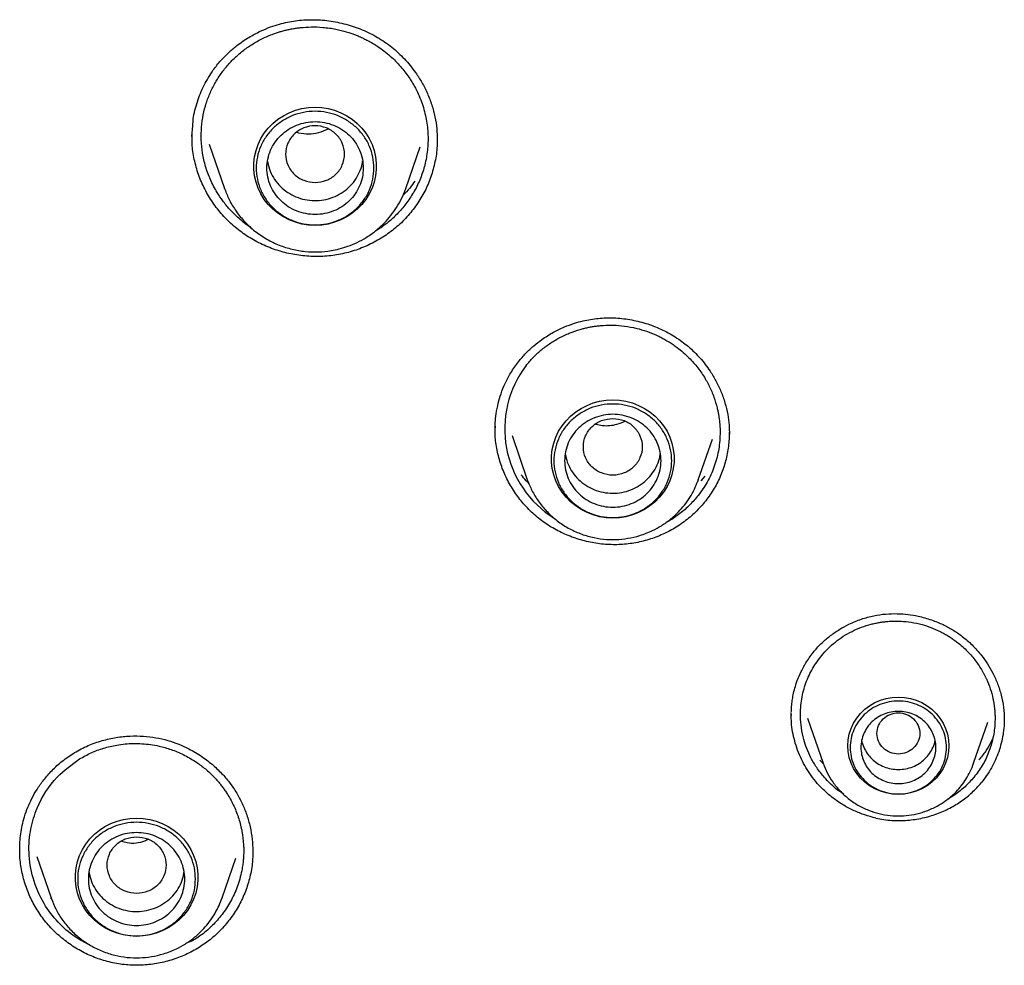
# Model space of a CAD drawing. Header units: millimetres. Extents: x 8 to 1762, y 12 to 2705.
# Tile 70 of 116: x 871 to 889, y 2271 to 2288. Entities that reach past the tile are written whole.
import ezdxf

# ---------------------------------------------------------------- set-up
doc = ezdxf.new("R2010")
doc.units = ezdxf.units.MM

msp = doc.modelspace()

# ---------------------------------------------------------------- linework, layer by layer
at = {"color": 7, "linetype": 'Continuous', "lineweight": 30}
for p, q in [((873.768, 2286.201), (873.784, 2286.406)), ((873.772, 2286.193), (873.774, 2286.275)), ((874.09, 2286.061), (874.376, 2285.233)), ((877.761, 2285.233), (878.028, 2286.008)), ((878.346, 2286.143), (878.346, 2286.132)), ((874.376, 2285.233), (874.382, 2285.218)), ((874.381, 2285.218), (874.376, 2285.233)), ((877.761, 2285.233), (877.758, 2285.224)), ((879.431, 2280.724), (879.435, 2280.794)), ((879.747, 2280.618), (880.032, 2279.793)), ((883.226, 2279.793), (883.488, 2280.553)), ((880.036, 2279.783), (880.032, 2279.793)), ((883.214, 2279.764), (883.226, 2279.793)), ((883.226, 2279.793), (883.215, 2279.764)), ((883.345, 2279.858), (883.27, 2279.771)), ((884.964, 2275.389), (884.963, 2275.432)), ((885.267, 2275.338), (885.557, 2274.497)), ((888.938, 2275.313), (888.939, 2275.301)), ((888.368, 2274.497), (888.633, 2275.266)), ((885.554, 2274.497), (885.497, 2274.555)), ((870.871, 2272.753), (871.138, 2271.98)), ((874.905, 2272.862), (874.904, 2272.832)), ((874.331, 2271.98), (874.589, 2272.726)), ((871.138, 2271.98), (871.144, 2271.966)), ((871.142, 2271.966), (871.138, 2271.98)), ((874.321, 2271.955), (874.331, 2271.98)), ((874.331, 2271.98), (874.323, 2271.956)), ((873.78, 2271.18), (873.663, 2271.135))]:
    msp.add_line(p, q, dxfattribs=at)
at = {"color": 7, "linetype": 'Continuous', "lineweight": 30, "flags": 128}
for points in [[(876.068, 2284.544), (875.945, 2284.55), (875.822, 2284.569), (875.703, 2284.601), (875.587, 2284.646), (875.478, 2284.702), (875.375, 2284.769), (875.281, 2284.846), (875.195, 2284.933), (875.12, 2285.028), (875.056, 2285.13), (875.004, 2285.239), (874.965, 2285.352), (874.938, 2285.469), (874.924, 2285.588), (874.924, 2285.707), (874.938, 2285.826), (874.965, 2285.943), (875.004, 2286.056), (875.056, 2286.165), (875.12, 2286.267), (875.195, 2286.362), (875.281, 2286.449), (875.375, 2286.526), (875.478, 2286.593), (875.587, 2286.649), (875.703, 2286.694), (875.822, 2286.726), (875.945, 2286.745), (876.068, 2286.751), (876.192, 2286.745), (876.315, 2286.726), (876.434, 2286.694), (876.549, 2286.649), (876.659, 2286.593), (876.762, 2286.526), (876.856, 2286.449), (876.942, 2286.362), (877.017, 2286.267), (877.081, 2286.165), (877.133, 2286.056), (877.172, 2285.943), (877.199, 2285.826), (877.212, 2285.707), (877.212, 2285.588), (877.199, 2285.469), (877.172, 2285.352), (877.133, 2285.239), (877.081, 2285.13), (877.017, 2285.028), (876.942, 2284.933), (876.856, 2284.846), (876.762, 2284.769), (876.659, 2284.702), (876.549, 2284.646), (876.434, 2284.601), (876.315, 2284.569), (876.192, 2284.55), (876.068, 2284.544)], [(881.629, 2279.077), (881.505, 2279.083), (881.383, 2279.102), (881.263, 2279.134), (881.148, 2279.179), (881.038, 2279.235), (880.936, 2279.302), (880.841, 2279.379), (880.756, 2279.466), (880.681, 2279.561), (880.617, 2279.663), (880.565, 2279.772), (880.525, 2279.885), (880.498, 2280.002), (880.485, 2280.121), (880.485, 2280.24), (880.498, 2280.359), (880.525, 2280.476), (880.565, 2280.589), (880.617, 2280.698), (880.681, 2280.8), (880.756, 2280.895), (880.841, 2280.982), (880.936, 2281.059), (881.038, 2281.126), (881.148, 2281.182), (881.263, 2281.227), (881.383, 2281.259), (881.505, 2281.278), (881.629, 2281.284), (881.753, 2281.278), (881.875, 2281.259), (881.995, 2281.227), (882.11, 2281.182), (882.219, 2281.126), (882.322, 2281.059), (882.417, 2280.982), (882.502, 2280.895), (882.577, 2280.8), (882.641, 2280.698), (882.693, 2280.589), (882.733, 2280.476), (882.759, 2280.359), (882.773, 2280.24), (882.773, 2280.121), (882.759, 2280.002), (882.733, 2279.885), (882.693, 2279.772), (882.641, 2279.663), (882.577, 2279.561), (882.502, 2279.466), (882.417, 2279.379), (882.322, 2279.302), (882.219, 2279.235), (882.11, 2279.179), (881.995, 2279.134), (881.875, 2279.102), (881.753, 2279.083), (881.629, 2279.077)], [(886.963, 2273.914), (886.849, 2273.921), (886.737, 2273.941), (886.628, 2273.973), (886.524, 2274.018), (886.426, 2274.075), (886.337, 2274.143), (886.256, 2274.22), (886.186, 2274.307), (886.127, 2274.401), (886.08, 2274.501), (886.046, 2274.606), (886.026, 2274.714), (886.019, 2274.823), (886.026, 2274.933), (886.046, 2275.041), (886.08, 2275.146), (886.127, 2275.246), (886.186, 2275.34), (886.256, 2275.427), (886.337, 2275.504), (886.426, 2275.572), (886.524, 2275.629), (886.628, 2275.674), (886.737, 2275.706), (886.849, 2275.726), (886.963, 2275.733), (887.076, 2275.726), (887.188, 2275.706), (887.297, 2275.674), (887.401, 2275.629), (887.499, 2275.572), (887.588, 2275.504), (887.669, 2275.427), (887.739, 2275.34), (887.798, 2275.246), (887.845, 2275.146), (887.879, 2275.041), (887.899, 2274.933), (887.906, 2274.823), (887.899, 2274.714), (887.879, 2274.606), (887.845, 2274.501), (887.798, 2274.401), (887.739, 2274.307), (887.669, 2274.22), (887.588, 2274.143), (887.499, 2274.075), (887.401, 2274.018), (887.297, 2273.973), (887.188, 2273.941), (887.076, 2273.921), (886.963, 2273.914)], [(872.734, 2271.263), (872.611, 2271.27), (872.488, 2271.289), (872.369, 2271.321), (872.253, 2271.365), (872.144, 2271.421), (872.041, 2271.488), (871.947, 2271.566), (871.861, 2271.652), (871.786, 2271.748), (871.722, 2271.85), (871.67, 2271.958), (871.631, 2272.072), (871.604, 2272.188), (871.591, 2272.307), (871.591, 2272.427), (871.604, 2272.546), (871.631, 2272.662), (871.67, 2272.776), (871.722, 2272.884), (871.786, 2272.987), (871.861, 2273.082), (871.947, 2273.169), (872.041, 2273.246), (872.144, 2273.313), (872.253, 2273.369), (872.369, 2273.413), (872.488, 2273.445), (872.611, 2273.465), (872.734, 2273.471), (872.858, 2273.465), (872.981, 2273.445), (873.1, 2273.413), (873.215, 2273.369), (873.325, 2273.313), (873.428, 2273.246), (873.522, 2273.169), (873.608, 2273.082), (873.683, 2272.987), (873.747, 2272.884), (873.799, 2272.776), (873.838, 2272.662), (873.865, 2272.546), (873.878, 2272.427), (873.878, 2272.307), (873.865, 2272.188), (873.838, 2272.072), (873.799, 2271.958), (873.747, 2271.85), (873.683, 2271.748), (873.608, 2271.652), (873.522, 2271.566), (873.428, 2271.488), (873.325, 2271.421), (873.215, 2271.365), (873.1, 2271.321), (872.981, 2271.289), (872.858, 2271.27), (872.734, 2271.263)]]:
    msp.add_lwpolyline(points, dxfattribs=at)
at = {"color": 7, "linetype": 'Continuous', "lineweight": 30}
msp.add_arc((881.571, 2280.738), 1.961, 142.742, 238.1985, dxfattribs=at)
for points, knots in [([(874.167, 2287.448), (874.213, 2287.507), (874.301, 2287.623), (874.451, 2287.773), (874.624, 2287.92), (874.821, 2288.054), (875.033, 2288.168), (875.226, 2288.248), (875.396, 2288.303), (875.551, 2288.341), (875.753, 2288.376), (876.013, 2288.393), (876.33, 2288.372), (876.646, 2288.308), (876.952, 2288.204), (877.24, 2288.061), (877.506, 2287.877), (877.744, 2287.656), (877.928, 2287.429), (878.067, 2287.211), (878.169, 2287.009), (878.252, 2286.794), (878.312, 2286.571), (878.345, 2286.352), (878.348, 2286.21), (878.35, 2286.142)], [0, 0, 0, 0, 0.039583, 0.076789, 0.111582, 0.159133, 0.201038, 0.23724, 0.267739, 0.29397, 0.320147, 0.373501, 0.428274, 0.483709, 0.539083, 0.594251, 0.649611, 0.705677, 0.762597, 0.801437, 0.841055, 0.881446, 0.922389, 0.963074, 1, 1, 1, 1]), ([(874.316, 2287.383), (874.358, 2287.438), (874.442, 2287.549), (874.591, 2287.699), (874.756, 2287.836), (874.938, 2287.957), (875.135, 2288.061), (875.298, 2288.125), (875.419, 2288.163), (875.493, 2288.183), (875.567, 2288.201), (875.643, 2288.216), (875.72, 2288.229), (875.836, 2288.243), (876.001, 2288.254), (876.222, 2288.246), (876.443, 2288.215), (876.656, 2288.162), (876.814, 2288.107), (876.935, 2288.055), (877.018, 2288.015), (877.1, 2287.971), (877.182, 2287.923), (877.321, 2287.832), (877.496, 2287.693), (877.687, 2287.495), (877.812, 2287.329), (877.881, 2287.218), (877.907, 2287.173), (877.918, 2287.154), (877.922, 2287.145), (877.924, 2287.142), (877.925, 2287.14), (877.926, 2287.14), (877.926, 2287.139), (877.926, 2287.139), (877.976, 2287.047), (878.062, 2286.859), (878.144, 2286.565), (878.182, 2286.271), (878.176, 2285.984), (878.132, 2285.709), (878.053, 2285.451), (877.945, 2285.211), (877.849, 2285.067), (877.803, 2284.996)], [0, 0, 0, 0, 0.03189, 0.064245, 0.097064, 0.130348, 0.164095, 0.198305, 0.209815, 0.221377, 0.23299, 0.244654, 0.256369, 0.268136, 0.297671, 0.330868, 0.36772, 0.397761, 0.429851, 0.443265, 0.457007, 0.471076, 0.485471, 0.500194, 0.545996, 0.586417, 0.625306, 0.640292, 0.646473, 0.649112, 0.650258, 0.65076, 0.65098, 0.651076, 0.651119, 0.651138, 0.651152, 0.699166, 0.745906, 0.791381, 0.835597, 0.87856, 0.920278, 0.960755, 1, 1, 1, 1]), ([(873.784, 2286.406), (873.787, 2286.448), (873.796, 2286.6), (873.865, 2286.855), (873.985, 2287.166), (874.107, 2287.354), (874.167, 2287.448)], [0, 0, 0, 0, 0.111918, 0.406576, 0.702185, 1, 1, 1, 1]), ([(874.883, 2284.494), (874.869, 2284.503), (874.773, 2284.56), (874.634, 2284.68), (874.47, 2284.843), (874.345, 2284.997), (874.222, 2285.18), (874.11, 2285.394), (874.019, 2285.642), (873.962, 2285.891), (873.938, 2286.138), (873.943, 2286.377), (873.975, 2286.607), (874.031, 2286.824), (874.108, 2287.026), (874.202, 2287.214), (874.278, 2287.327), (874.316, 2287.383)], [0, 0, 0, 0, 0.014274, 0.100743, 0.163253, 0.223296, 0.279581, 0.362058, 0.44223, 0.520091, 0.595635, 0.668856, 0.739752, 0.808316, 0.874548, 0.938443, 1, 1, 1, 1]), ([(876.068, 2285.344), (875.997, 2285.353), (875.853, 2285.369), (875.669, 2285.491), (875.548, 2285.666), (875.504, 2285.875), (875.548, 2286.082), (875.669, 2286.259), (875.853, 2286.376), (876.068, 2286.419), (876.284, 2286.376), (876.468, 2286.259), (876.589, 2286.082), (876.633, 2285.875), (876.589, 2285.666), (876.468, 2285.491), (876.284, 2285.369), (876.14, 2285.353), (876.068, 2285.344)], [0, 0, 0, 0, 0.0625, 0.125, 0.1875, 0.25, 0.3125, 0.375, 0.4375, 0.5, 0.5625, 0.625, 0.6875, 0.75, 0.8125, 0.875, 0.9375, 1, 1, 1, 1]), ([(876.31, 2286.343), (876.251, 2286.317), (876.082, 2286.241), (875.869, 2286.239), (875.739, 2286.275), (875.726, 2286.279)], [0, 0, 0, 0, 0.325651, 0.933383, 1, 1, 1, 1]), ([(877.946, 2284.901), (877.885, 2284.823), (877.764, 2284.668), (877.545, 2284.468), (877.304, 2284.297), (877.042, 2284.159), (876.764, 2284.054), (876.472, 2283.986), (876.174, 2283.957), (875.874, 2283.966), (875.577, 2284.013), (875.288, 2284.096), (875.013, 2284.214), (874.755, 2284.366), (874.52, 2284.55), (874.311, 2284.762), (874.132, 2284.997), (873.986, 2285.254), (873.873, 2285.526), (873.8, 2285.812), (873.767, 2286.044), (873.771, 2286.178), (873.772, 2286.215)], [0, 0, 0, 0, 0.052031, 0.103723, 0.155229, 0.206655, 0.258098, 0.309678, 0.361302, 0.412851, 0.464379, 0.515894, 0.567404, 0.618953, 0.670473, 0.721916, 0.77337, 0.824897, 0.87657, 0.928506, 0.980409, 1, 1, 1, 1]), ([(878.346, 2286.164), (878.347, 2286.104), (878.348, 2285.947), (878.305, 2285.695), (878.225, 2285.415), (878.107, 2285.147), (878, 2284.983), (877.946, 2284.901)], [0, 0, 0, 0, 0.134137, 0.349905, 0.565704, 0.782153, 1, 1, 1, 1]), ([(875.181, 2285.74), (875.182, 2285.733), (875.187, 2285.669), (875.229, 2285.553), (875.307, 2285.4), (875.418, 2285.267), (875.554, 2285.156), (875.709, 2285.073), (875.878, 2285.021), (876.055, 2285.002), (876.232, 2285.016), (876.402, 2285.063), (876.56, 2285.141), (876.699, 2285.248), (876.814, 2285.379), (876.898, 2285.528), (876.946, 2285.654), (876.953, 2285.729), (876.955, 2285.747)], [0, 0, 0, 0, 0.008881, 0.078077, 0.147273, 0.216469, 0.285665, 0.354861, 0.424057, 0.493253, 0.562449, 0.631646, 0.700842, 0.770038, 0.839234, 0.90843, 0.977626, 1, 1, 1, 1]), ([(877.932, 2285.371), (877.901, 2285.327), (877.833, 2285.232), (877.751, 2285.147), (877.707, 2285.101)], [0, 0, 0, 0, 0.459014, 1, 1, 1, 1]), ([(874.382, 2285.218), (874.409, 2285.149), (874.466, 2285.005), (874.593, 2284.801), (874.752, 2284.605), (874.943, 2284.431), (875.16, 2284.284), (875.394, 2284.171), (875.637, 2284.094), (875.883, 2284.052), (876.127, 2284.044), (876.34, 2284.065), (876.525, 2284.104), (876.688, 2284.154), (876.858, 2284.224), (877.031, 2284.318), (877.205, 2284.44), (877.357, 2284.578), (877.487, 2284.726), (877.594, 2284.878), (877.69, 2285.047), (877.737, 2285.17), (877.761, 2285.233)], [0, 0, 0, 0, 0.0503, 0.10594, 0.163408, 0.222843, 0.28318, 0.342252, 0.400024, 0.45651, 0.511719, 0.565664, 0.601458, 0.639978, 0.681665, 0.726554, 0.774676, 0.826059, 0.866762, 0.90932, 0.953734, 1, 1, 1, 1]), ([(877.803, 2284.996), (877.751, 2284.93), (877.648, 2284.795), (877.458, 2284.619), (877.306, 2284.499), (877.213, 2284.448), (877.197, 2284.44)], [0, 0, 0, 0, 0.304576, 0.616342, 0.935344, 1, 1, 1, 1]), ([(879.866, 2281.997), (879.912, 2282.052), (880, 2282.157), (880.147, 2282.294), (880.318, 2282.426), (880.509, 2282.546), (880.715, 2282.645), (880.901, 2282.714), (881.065, 2282.76), (881.214, 2282.79), (881.406, 2282.815), (881.652, 2282.822), (881.95, 2282.79), (882.246, 2282.72), (882.531, 2282.611), (882.8, 2282.466), (883.045, 2282.284), (883.264, 2282.069), (883.433, 2281.849), (883.559, 2281.637), (883.653, 2281.44), (883.727, 2281.23), (883.778, 2281.018), (883.803, 2280.819), (883.805, 2280.697), (883.806, 2280.641)], [0, 0, 0, 0, 0.0397302, 0.077098, 0.1120682, 0.1599165, 0.2021564, 0.2387306, 0.2696383, 0.2960546, 0.3222819, 0.3757179, 0.4305751, 0.4861723, 0.5417238, 0.5970743, 0.652563, 0.7087306, 0.765736, 0.8049312, 0.8453019, 0.8868384, 0.9289395, 0.9669794, 1, 1, 1, 1]), ([(880.01, 2281.925), (880.052, 2281.975), (880.137, 2282.077), (880.284, 2282.213), (880.447, 2282.337), (880.625, 2282.444), (880.816, 2282.534), (880.974, 2282.589), (881.09, 2282.62), (881.16, 2282.636), (881.232, 2282.65), (881.305, 2282.661), (881.379, 2282.67), (881.489, 2282.679), (881.645, 2282.682), (881.854, 2282.665), (882.062, 2282.627), (882.263, 2282.568), (882.412, 2282.508), (882.525, 2282.454), (882.603, 2282.412), (882.68, 2282.366), (882.757, 2282.316), (882.886, 2282.224), (883.047, 2282.083), (883.22, 2281.886), (883.319, 2281.741), (883.369, 2281.655), (883.383, 2281.631), (883.396, 2281.607), (883.408, 2281.583), (883.42, 2281.561), (883.46, 2281.48), (883.519, 2281.341), (883.567, 2281.183), (883.592, 2281.072), (883.604, 2281.007), (883.615, 2280.936), (883.625, 2280.851), (883.632, 2280.752), (883.633, 2280.573), (883.609, 2280.327), (883.526, 2280.026), (883.401, 2279.746), (883.283, 2279.582), (883.225, 2279.5)], [0, 0, 0, 0, 0.031786, 0.064054, 0.096803, 0.130033, 0.163744, 0.197934, 0.209442, 0.221003, 0.232617, 0.244285, 0.256005, 0.267778, 0.296974, 0.329992, 0.366824, 0.396953, 0.429219, 0.442728, 0.456578, 0.470768, 0.485299, 0.500171, 0.546072, 0.586509, 0.625318, 0.629897, 0.634359, 0.638703, 0.64293, 0.647041, 0.651034, 0.686052, 0.719615, 0.730484, 0.741192, 0.751739, 0.765059, 0.782645, 0.800107, 0.851703, 0.902206, 0.951634, 1, 1, 1, 1]), ([(879.43, 2280.73), (879.431, 2280.772), (879.433, 2280.869), (879.45, 2281.035), (879.485, 2281.216), (879.541, 2281.406), (879.617, 2281.596), (879.722, 2281.799), (879.817, 2281.929), (879.866, 2281.997)], [0, 0, 0, 0, 0.093925, 0.216592, 0.368115, 0.500861, 0.650166, 0.816356, 1, 1, 1, 1]), ([(881.629, 2280.937), (881.557, 2280.929), (881.413, 2280.913), (881.229, 2280.791), (881.108, 2280.615), (881.064, 2280.407), (881.108, 2280.2), (881.229, 2280.023), (881.413, 2279.906), (881.629, 2279.863), (881.844, 2279.906), (882.028, 2280.023), (882.149, 2280.2), (882.194, 2280.407), (882.149, 2280.615), (882.028, 2280.791), (881.844, 2280.913), (881.701, 2280.929), (881.629, 2280.937)], [0, 0, 0, 0, 0.0625, 0.125, 0.1875, 0.25, 0.3125, 0.375, 0.4375, 0.5, 0.5625, 0.625, 0.6875, 0.75, 0.8125, 0.875, 0.9375, 1, 1, 1, 1]), ([(881.859, 2280.884), (881.807, 2280.862), (881.675, 2280.805), (881.48, 2280.785), (881.351, 2280.815), (881.307, 2280.825)], [0, 0, 0, 0, 0.300529, 0.762999, 1, 1, 1, 1]), ([(883.364, 2279.399), (883.303, 2279.327), (883.181, 2279.184), (882.964, 2279.003), (882.726, 2278.849), (882.47, 2278.728), (882.2, 2278.64), (881.919, 2278.588), (881.633, 2278.573), (881.347, 2278.594), (881.066, 2278.652), (880.794, 2278.743), (880.536, 2278.868), (880.296, 2279.024), (880.08, 2279.21), (879.89, 2279.421), (879.729, 2279.654), (879.6, 2279.905), (879.503, 2280.171), (879.447, 2280.447), (879.424, 2280.64), (879.431, 2280.739), (879.431, 2280.744)], [0, 0, 0, 0, 0.052925, 0.1055, 0.157881, 0.210181, 0.2625, 0.314961, 0.367464, 0.419884, 0.472279, 0.524662, 0.577041, 0.629466, 0.681861, 0.734172, 0.786491, 0.838883, 0.891427, 0.944245, 0.997032, 1, 1, 1, 1]), ([(883.805, 2280.681), (883.802, 2280.593), (883.796, 2280.412), (883.741, 2280.144), (883.652, 2279.88), (883.529, 2279.628), (883.419, 2279.476), (883.364, 2279.399)], [0, 0, 0, 0, 0.190678, 0.3923465, 0.5940449, 0.7963588, 1, 1, 1, 1]), ([(880.742, 2280.271), (880.752, 2280.221), (880.774, 2280.115), (880.848, 2279.965), (880.952, 2279.827), (881.083, 2279.711), (881.234, 2279.622), (881.401, 2279.563), (881.577, 2279.536), (881.754, 2279.543), (881.927, 2279.583), (882.088, 2279.655), (882.231, 2279.756), (882.352, 2279.881), (882.443, 2280.028), (882.499, 2280.164), (882.511, 2280.251), (882.515, 2280.282)], [0, 0, 0, 0, 0.062374, 0.131566, 0.200757, 0.269949, 0.33914, 0.408332, 0.477524, 0.546715, 0.615907, 0.685098, 0.75429, 0.823481, 0.892673, 0.961864, 1, 1, 1, 1]), ([(880.066, 2279.719), (880.047, 2279.738), (879.993, 2279.79), (879.947, 2279.848), (879.916, 2279.887)], [0, 0, 0, 0, 0.347438, 1, 1, 1, 1]), ([(880.032, 2279.793), (880.059, 2279.724), (880.114, 2279.585), (880.234, 2279.39), (880.383, 2279.206), (880.562, 2279.041), (880.766, 2278.901), (880.988, 2278.793), (881.218, 2278.719), (881.452, 2278.679), (881.684, 2278.671), (881.912, 2278.694), (882.143, 2278.748), (882.353, 2278.83), (882.541, 2278.933), (882.704, 2279.048), (882.847, 2279.178), (882.969, 2279.317), (883.07, 2279.46), (883.154, 2279.609), (883.195, 2279.715), (883.214, 2279.764)], [0, 0, 0, 0, 0.053251, 0.108491, 0.165824, 0.225394, 0.286312, 0.346018, 0.404402, 0.461476, 0.517255, 0.57175, 0.627173, 0.689151, 0.734347, 0.782668, 0.834142, 0.874844, 0.917341, 0.961633, 1, 1, 1, 1]), ([(883.225, 2279.5), (883.174, 2279.439), (883.07, 2279.316), (882.884, 2279.157), (882.732, 2279.048), (882.639, 2279.002), (882.62, 2278.993)], [0, 0, 0, 0, 0.301002, 0.608714, 0.923201, 1, 1, 1, 1]), ([(885.388, 2276.588), (885.436, 2276.642), (885.531, 2276.749), (885.693, 2276.884), (885.862, 2277), (886.054, 2277.104), (886.267, 2277.191), (886.498, 2277.255), (886.723, 2277.288), (886.938, 2277.294), (887.139, 2277.279), (887.355, 2277.243), (887.575, 2277.181), (887.79, 2277.093), (887.982, 2276.989), (888.166, 2276.865), (888.348, 2276.706), (888.504, 2276.531), (888.631, 2276.352), (888.732, 2276.176), (888.819, 2275.981), (888.887, 2275.767), (888.932, 2275.542), (888.937, 2275.389), (888.94, 2275.313)], [0, 0, 0, 0, 0.045048, 0.088732, 0.131008, 0.17181, 0.223792, 0.272927, 0.31918, 0.362805, 0.403992, 0.442666, 0.495781, 0.542893, 0.584487, 0.628564, 0.677779, 0.732321, 0.771666, 0.813365, 0.85739, 0.903716, 0.952354, 1, 1, 1, 1]), ([(885.53, 2276.51), (885.569, 2276.554), (885.648, 2276.644), (885.784, 2276.763), (885.933, 2276.871), (886.096, 2276.963), (886.271, 2277.04), (886.418, 2277.086), (886.532, 2277.113), (886.61, 2277.127), (886.688, 2277.139), (886.768, 2277.147), (886.876, 2277.153), (887.021, 2277.151), (887.208, 2277.132), (887.395, 2277.092), (887.575, 2277.033), (887.709, 2276.975), (887.81, 2276.923), (887.879, 2276.883), (887.948, 2276.839), (888.017, 2276.792), (888.131, 2276.704), (888.273, 2276.573), (888.424, 2276.39), (888.51, 2276.257), (888.553, 2276.178), (888.565, 2276.156), (888.576, 2276.134), (888.586, 2276.113), (888.596, 2276.092), (888.631, 2276.018), (888.681, 2275.891), (888.72, 2275.747), (888.74, 2275.646), (888.75, 2275.586), (888.758, 2275.522), (888.765, 2275.445), (888.768, 2275.355), (888.766, 2275.193), (888.737, 2274.971), (888.655, 2274.701), (888.536, 2274.45), (888.426, 2274.304), (888.371, 2274.232)], [0, 0, 0, 0, 0.031705, 0.063903, 0.096595, 0.129781, 0.16346, 0.197631, 0.211443, 0.225333, 0.239303, 0.25335, 0.267477, 0.296433, 0.32933, 0.366156, 0.396356, 0.428756, 0.442336, 0.456267, 0.470548, 0.485179, 0.50016, 0.546097, 0.586511, 0.625234, 0.629797, 0.634241, 0.638568, 0.642776, 0.646866, 0.650838, 0.685926, 0.719497, 0.730354, 0.741044, 0.751567, 0.76488, 0.782491, 0.799976, 0.851625, 0.902165, 0.951616, 1, 1, 1, 1]), ([(884.963, 2275.442), (884.964, 2275.48), (884.967, 2275.554), (884.979, 2275.665), (884.999, 2275.78), (885.029, 2275.906), (885.076, 2276.051), (885.147, 2276.218), (885.248, 2276.404), (885.339, 2276.524), (885.388, 2276.588)], [0, 0, 0, 0, 0.09521, 0.187022, 0.275832, 0.374669, 0.496115, 0.640416, 0.808066, 1, 1, 1, 1]), ([(885.58, 2274.23), (885.53, 2274.291), (885.436, 2274.407), (885.329, 2274.592), (885.251, 2274.767), (885.189, 2274.954), (885.147, 2275.155), (885.126, 2275.41), (885.147, 2275.695), (885.227, 2275.996), (885.352, 2276.273), (885.471, 2276.432), (885.53, 2276.51)], [0, 0, 0, 0, 0.093149, 0.178246, 0.255265, 0.324181, 0.41474, 0.503581, 0.633514, 0.759566, 0.881729, 1, 1, 1, 1]), ([(885.448, 2274.12), (885.409, 2274.169), (885.332, 2274.263), (885.234, 2274.416), (885.149, 2274.573), (885.078, 2274.739), (885.023, 2274.911), (884.985, 2275.085), (884.963, 2275.251), (884.961, 2275.358), (884.961, 2275.407)], [0, 0, 0, 0, 0.132512, 0.258129, 0.383742, 0.513355, 0.642987, 0.768706, 0.89442, 1, 1, 1, 1]), ([(886.963, 2275.44), (886.91, 2275.434), (886.806, 2275.422), (886.672, 2275.333), (886.584, 2275.205), (886.552, 2275.054), (886.584, 2274.903), (886.672, 2274.774), (886.806, 2274.69), (886.963, 2274.658), (887.119, 2274.69), (887.253, 2274.774), (887.341, 2274.903), (887.373, 2275.054), (887.341, 2275.205), (887.253, 2275.333), (887.119, 2275.422), (887.015, 2275.434), (886.963, 2275.44)], [0, 0, 0, 0, 0.0625, 0.125, 0.1875, 0.25, 0.3125, 0.375, 0.4375, 0.5, 0.5625, 0.625, 0.6875, 0.75, 0.8125, 0.875, 0.9375, 1, 1, 1, 1]), ([(888.941, 2275.336), (888.94, 2275.287), (888.938, 2275.185), (888.918, 2275.029), (888.885, 2274.869), (888.838, 2274.711), (888.777, 2274.557), (888.701, 2274.407), (888.613, 2274.263), (888.542, 2274.173), (888.507, 2274.128)], [0, 0, 0, 0, 0.11104, 0.233641, 0.359745, 0.485849, 0.612431, 0.739011, 0.869507, 1, 1, 1, 1]), ([(871.574, 2274.695), (871.658, 2274.741), (871.823, 2274.832), (872.088, 2274.923), (872.351, 2274.982), (872.609, 2275.009), (872.858, 2275.006), (873.093, 2274.978), (873.314, 2274.927), (873.519, 2274.857), (873.735, 2274.758), (873.955, 2274.627), (874.166, 2274.464), (874.341, 2274.294), (874.486, 2274.12), (874.609, 2273.938), (874.712, 2273.742), (874.796, 2273.531), (874.858, 2273.308), (874.898, 2273.083), (874.903, 2272.933), (874.906, 2272.862)], [0, 0, 0, 0, 0.06255, 0.123075, 0.181464, 0.23757, 0.291273, 0.342507, 0.391307, 0.438003, 0.482633, 0.545535, 0.603428, 0.656166, 0.70396, 0.75123, 0.799693, 0.849443, 0.900483, 0.952792, 1, 1, 1, 1]), ([(888.729, 2274.971), (888.715, 2274.941), (888.675, 2274.854), (888.591, 2274.714), (888.509, 2274.612), (888.467, 2274.56)], [0, 0, 0, 0, 0.204205, 0.596243, 1, 1, 1, 1]), ([(871.669, 2274.577), (871.74, 2274.617), (871.884, 2274.697), (872.119, 2274.783), (872.333, 2274.834), (872.52, 2274.859), (872.677, 2274.868), (872.836, 2274.864), (872.995, 2274.848), (873.178, 2274.815), (873.384, 2274.756), (873.613, 2274.661), (873.821, 2274.542), (874.004, 2274.408), (874.126, 2274.297), (874.209, 2274.21), (874.258, 2274.155), (874.305, 2274.097), (874.351, 2274.037), (874.395, 2273.975), (874.468, 2273.862), (874.559, 2273.693), (874.648, 2273.462), (874.708, 2273.221), (874.729, 2273.046), (874.734, 2272.94), (874.735, 2272.905), (874.735, 2272.861), (874.735, 2272.797), (874.73, 2272.714), (874.72, 2272.62), (874.695, 2272.453), (874.635, 2272.223), (874.514, 2271.945), (874.36, 2271.701), (874.182, 2271.492), (873.99, 2271.317), (873.849, 2271.224), (873.78, 2271.18)], [0, 0, 0, 0, 0.038863, 0.078459, 0.11879, 0.143353, 0.16818, 0.193273, 0.21863, 0.244252, 0.281076, 0.320233, 0.361719, 0.394366, 0.428317, 0.439928, 0.451683, 0.463582, 0.475626, 0.487813, 0.500144, 0.539823, 0.579466, 0.619072, 0.658642, 0.664295, 0.669948, 0.675599, 0.685372, 0.700743, 0.715916, 0.73089, 0.781696, 0.830101, 0.87612, 0.919767, 0.961056, 1, 1, 1, 1]), ([(886.276, 2274.923), (886.276, 2274.923), (886.28, 2274.879), (886.314, 2274.795), (886.376, 2274.677), (886.464, 2274.574), (886.571, 2274.49), (886.693, 2274.427), (886.825, 2274.387), (886.917, 2274.382), (886.963, 2274.38)], [0, 0, 0, 0, 0.0002014, 0.1430298, 0.2858582, 0.4286865, 0.5715149, 0.7143433, 0.8571716, 1, 1, 1, 1]), ([(886.963, 2274.38), (887.008, 2274.382), (887.1, 2274.387), (887.232, 2274.427), (887.354, 2274.49), (887.461, 2274.574), (887.549, 2274.677), (887.611, 2274.795), (887.645, 2274.879), (887.649, 2274.923), (887.649, 2274.923)], [0, 0, 0, 0, 0.142828, 0.285657, 0.428485, 0.571313, 0.714142, 0.85697, 0.999799, 1, 1, 1, 1]), ([(870.551, 2272.882), (870.552, 2272.93), (870.554, 2273.029), (870.569, 2273.18), (870.596, 2273.338), (870.64, 2273.505), (870.7, 2273.673), (870.778, 2273.843), (870.876, 2274.015), (871, 2274.192), (871.157, 2274.37), (871.347, 2274.545), (871.496, 2274.643), (871.574, 2274.695)], [0, 0, 0, 0, 0.067734, 0.138481, 0.212337, 0.289413, 0.375817, 0.457434, 0.547824, 0.647068, 0.755313, 0.87281, 1, 1, 1, 1]), ([(871.862, 2271.102), (871.768, 2271.149), (871.549, 2271.26), (871.255, 2271.523), (870.975, 2271.891), (870.783, 2272.337), (870.708, 2272.817), (870.743, 2273.263), (870.894, 2273.754), (871.19, 2274.23), (871.524, 2274.472), (871.669, 2274.577)], [0, 0, 0, 0, 0.073243, 0.172091, 0.273607, 0.396602, 0.51057, 0.615427, 0.7111, 0.874041, 1, 1, 1, 1]), ([(885.557, 2274.497), (885.581, 2274.436), (885.63, 2274.313), (885.736, 2274.142), (885.867, 2273.98), (886.024, 2273.834), (886.203, 2273.711), (886.398, 2273.617), (886.601, 2273.552), (886.806, 2273.516), (887.01, 2273.509), (887.21, 2273.529), (887.414, 2273.576), (887.598, 2273.648), (887.764, 2273.738), (887.908, 2273.84), (888.034, 2273.954), (888.141, 2274.077), (888.23, 2274.203), (888.309, 2274.343), (888.348, 2274.445), (888.368, 2274.497)], [0, 0, 0, 0, 0.052998, 0.10785, 0.164691, 0.223704, 0.284086, 0.343281, 0.401166, 0.457756, 0.513067, 0.567114, 0.622093, 0.683577, 0.728424, 0.776386, 0.827499, 0.86793, 0.910157, 0.954182, 1, 1, 1, 1]), ([(885.944, 2273.916), (885.892, 2273.95), (885.757, 2274.04), (885.647, 2274.158), (885.58, 2274.23)], [0, 0, 0, 0, 0.388342, 1, 1, 1, 1]), ([(888.371, 2274.232), (888.318, 2274.173), (888.211, 2274.052), (888.038, 2273.92), (887.922, 2273.843), (887.87, 2273.817), (887.867, 2273.816)], [0, 0, 0, 0, 0.364858, 0.736401, 0.987987, 1, 1, 1, 1]), ([(886.543, 2273.472), (886.473, 2273.49), (886.334, 2273.526), (886.133, 2273.607), (885.941, 2273.707), (885.763, 2273.828), (885.596, 2273.964), (885.498, 2274.068), (885.448, 2274.12)], [0, 0, 0, 0, 0.1668479, 0.3335488, 0.5003062, 0.6667622, 0.8334382, 1, 1, 1, 1]), ([(886.543, 2273.472), (886.642, 2273.454), (886.837, 2273.42), (887.132, 2273.425), (887.413, 2273.467), (887.679, 2273.545), (887.924, 2273.653), (888.145, 2273.788), (888.343, 2273.945), (888.453, 2274.067), (888.507, 2274.128)], [0, 0, 0, 0, 0.137299, 0.270675, 0.401211, 0.52732, 0.650833, 0.770328, 0.886738, 1, 1, 1, 1]), ([(872.734, 2273.124), (872.663, 2273.116), (872.519, 2273.099), (872.335, 2272.978), (872.214, 2272.802), (872.17, 2272.594), (872.214, 2272.386), (872.335, 2272.209), (872.519, 2272.093), (872.734, 2272.05), (872.95, 2272.093), (873.134, 2272.209), (873.255, 2272.386), (873.299, 2272.594), (873.255, 2272.802), (873.134, 2272.978), (872.95, 2273.099), (872.806, 2273.116), (872.734, 2273.124)], [0, 0, 0, 0, 0.0625, 0.125, 0.1875, 0.25, 0.3125, 0.375, 0.4375, 0.5, 0.5625, 0.625, 0.6875, 0.75, 0.8125, 0.875, 0.9375, 1, 1, 1, 1]), ([(872.956, 2273.076), (872.932, 2273.063), (872.812, 2273.002), (872.627, 2272.987), (872.487, 2273.026), (872.451, 2273.036)], [0, 0, 0, 0, 0.159195, 0.784464, 1, 1, 1, 1]), ([(873.871, 2271.037), (873.788, 2270.991), (873.621, 2270.899), (873.35, 2270.804), (873.072, 2270.743), (872.788, 2270.718), (872.502, 2270.73), (872.221, 2270.779), (871.948, 2270.865), (871.69, 2270.986), (871.449, 2271.138), (871.23, 2271.32), (871.035, 2271.527), (870.87, 2271.757), (870.737, 2272.007), (870.638, 2272.271), (870.576, 2272.546), (870.548, 2272.758), (870.553, 2272.877), (870.554, 2272.903)], [0, 0, 0, 0, 0.062052, 0.123693, 0.185104, 0.246413, 0.307739, 0.369227, 0.430759, 0.49219, 0.553595, 0.61499, 0.676382, 0.737816, 0.799205, 0.860491, 0.921783, 0.983161, 1, 1, 1, 1]), ([(874.905, 2272.862), (874.904, 2272.792), (874.903, 2272.627), (874.856, 2272.371), (874.773, 2272.101), (874.653, 2271.844), (874.501, 2271.605), (874.319, 2271.389), (874.11, 2271.194), (873.951, 2271.089), (873.871, 2271.037)], [0, 0, 0, 0, 0.096125, 0.225889, 0.355577, 0.484443, 0.612927, 0.741407, 0.870274, 1, 1, 1, 1]), ([(871.847, 2272.453), (871.859, 2272.398), (871.885, 2272.287), (871.965, 2272.135), (872.072, 2271.999), (872.205, 2271.886), (872.359, 2271.8), (872.527, 2271.744), (872.703, 2271.722), (872.88, 2271.733), (873.052, 2271.777), (873.211, 2271.852), (873.352, 2271.956), (873.47, 2272.084), (873.558, 2272.232), (873.609, 2272.363), (873.618, 2272.444), (873.621, 2272.468)], [0, 0, 0, 0, 0.068654, 0.137986, 0.207318, 0.27665, 0.345982, 0.415313, 0.484645, 0.553977, 0.623309, 0.692641, 0.761973, 0.831305, 0.900637, 0.969969, 1, 1, 1, 1]), ([(871.144, 2271.966), (871.169, 2271.902), (871.222, 2271.767), (871.339, 2271.577), (871.488, 2271.393), (871.668, 2271.227), (871.872, 2271.088), (872.093, 2270.98), (872.324, 2270.906), (872.558, 2270.866), (872.789, 2270.858), (873.018, 2270.88), (873.249, 2270.935), (873.459, 2271.016), (873.647, 2271.119), (873.81, 2271.234), (873.953, 2271.365), (874.075, 2271.504), (874.175, 2271.647), (874.26, 2271.798), (874.302, 2271.905), (874.321, 2271.955)], [0, 0, 0, 0, 0.049778, 0.105143, 0.162605, 0.22231, 0.283364, 0.343205, 0.40172, 0.458923, 0.514827, 0.569445, 0.624993, 0.68711, 0.732408, 0.780838, 0.832428, 0.873222, 0.915814, 0.960206, 1, 1, 1, 1])]:
    msp.add_open_spline(points, degree=3, knots=knots, dxfattribs=at)
for points in [[(877.168, 2285.614), (877.164, 2285.545), (877.156, 2285.406), (877.091, 2285.206), (876.989, 2285.021), (876.851, 2284.86), (876.683, 2284.727), (876.492, 2284.628), (876.284, 2284.568), (876.068, 2284.547), (875.852, 2284.568), (875.645, 2284.628), (875.453, 2284.727), (875.286, 2284.86), (875.148, 2285.021), (875.046, 2285.206), (874.983, 2285.406), (874.961, 2285.614), (874.983, 2285.822), (875.046, 2286.022), (875.148, 2286.207), (875.286, 2286.368), (875.453, 2286.501), (875.645, 2286.6), (875.852, 2286.66), (876.068, 2286.681), (876.284, 2286.66), (876.492, 2286.6), (876.683, 2286.501), (876.851, 2286.368), (876.989, 2286.207), (877.091, 2286.022), (877.156, 2285.822), (877.164, 2285.683), (877.168, 2285.614)], [(876.968, 2285.614), (876.965, 2285.671), (876.958, 2285.784), (876.905, 2285.948), (876.822, 2286.099), (876.709, 2286.231), (876.572, 2286.34), (876.415, 2286.42), (876.245, 2286.47), (876.068, 2286.487), (875.892, 2286.47), (875.722, 2286.42), (875.565, 2286.34), (875.428, 2286.231), (875.315, 2286.099), (875.232, 2285.948), (875.18, 2285.784), (875.163, 2285.614), (875.18, 2285.444), (875.232, 2285.28), (875.315, 2285.129), (875.428, 2284.997), (875.565, 2284.888), (875.722, 2284.808), (875.892, 2284.758), (876.068, 2284.741), (876.245, 2284.758), (876.415, 2284.808), (876.572, 2284.888), (876.709, 2284.997), (876.822, 2285.129), (876.905, 2285.28), (876.958, 2285.444), (876.965, 2285.557), (876.968, 2285.614)], [(882.729, 2280.147), (882.725, 2280.078), (882.717, 2279.939), (882.651, 2279.739), (882.549, 2279.554), (882.412, 2279.393), (882.244, 2279.26), (882.053, 2279.161), (881.845, 2279.101), (881.629, 2279.08), (881.413, 2279.101), (881.205, 2279.161), (881.014, 2279.26), (880.846, 2279.393), (880.708, 2279.554), (880.606, 2279.739), (880.543, 2279.939), (880.522, 2280.147), (880.543, 2280.355), (880.606, 2280.555), (880.708, 2280.74), (880.846, 2280.901), (881.014, 2281.034), (881.205, 2281.133), (881.413, 2281.193), (881.629, 2281.214), (881.845, 2281.193), (882.053, 2281.133), (882.244, 2281.034), (882.412, 2280.901), (882.549, 2280.74), (882.651, 2280.555), (882.717, 2280.355), (882.725, 2280.216), (882.729, 2280.147)], [(882.529, 2280.147), (882.525, 2280.09), (882.519, 2279.977), (882.465, 2279.813), (882.382, 2279.662), (882.269, 2279.53), (882.132, 2279.421), (881.975, 2279.341), (881.806, 2279.291), (881.629, 2279.274), (881.452, 2279.291), (881.282, 2279.341), (881.126, 2279.421), (880.988, 2279.53), (880.876, 2279.662), (880.792, 2279.813), (880.74, 2279.977), (880.723, 2280.147), (880.74, 2280.317), (880.792, 2280.481), (880.876, 2280.632), (880.988, 2280.764), (881.126, 2280.873), (881.282, 2280.953), (881.452, 2281.003), (881.629, 2281.02), (881.806, 2281.003), (881.975, 2280.953), (882.132, 2280.873), (882.269, 2280.764), (882.382, 2280.632), (882.465, 2280.481), (882.519, 2280.317), (882.525, 2280.204), (882.529, 2280.147)], [(887.863, 2274.791), (887.859, 2274.735), (887.852, 2274.621), (887.799, 2274.457), (887.716, 2274.306), (887.603, 2274.174), (887.466, 2274.066), (887.309, 2273.985), (887.139, 2273.935), (886.963, 2273.919), (886.786, 2273.935), (886.616, 2273.985), (886.459, 2274.066), (886.322, 2274.174), (886.209, 2274.306), (886.126, 2274.457), (886.074, 2274.621), (886.057, 2274.791), (886.074, 2274.962), (886.126, 2275.125), (886.209, 2275.276), (886.322, 2275.409), (886.459, 2275.517), (886.616, 2275.598), (886.786, 2275.647), (886.963, 2275.664), (887.139, 2275.647), (887.309, 2275.598), (887.466, 2275.517), (887.603, 2275.409), (887.716, 2275.276), (887.799, 2275.125), (887.852, 2274.962), (887.859, 2274.848), (887.863, 2274.791)], [(886.963, 2274.117), (886.917, 2274.119), (886.825, 2274.124), (886.693, 2274.164), (886.571, 2274.227), (886.464, 2274.311), (886.377, 2274.414), (886.312, 2274.532), (886.272, 2274.659), (886.258, 2274.791), (886.272, 2274.924), (886.312, 2275.051), (886.377, 2275.169), (886.464, 2275.271), (886.571, 2275.356), (886.693, 2275.419), (886.825, 2275.457), (886.963, 2275.47), (887.1, 2275.457), (887.232, 2275.419), (887.354, 2275.356), (887.461, 2275.271), (887.548, 2275.169), (887.613, 2275.051), (887.653, 2274.924), (887.667, 2274.791), (887.653, 2274.659), (887.613, 2274.532), (887.548, 2274.414), (887.461, 2274.311), (887.354, 2274.227), (887.232, 2274.164), (887.1, 2274.124), (887.008, 2274.119), (886.963, 2274.117)], [(873.834, 2272.334), (873.83, 2272.264), (873.822, 2272.125), (873.757, 2271.925), (873.655, 2271.741), (873.517, 2271.579), (873.35, 2271.447), (873.158, 2271.348), (872.95, 2271.287), (872.734, 2271.267), (872.518, 2271.287), (872.311, 2271.348), (872.119, 2271.447), (871.952, 2271.579), (871.814, 2271.741), (871.712, 2271.925), (871.649, 2272.125), (871.627, 2272.334), (871.649, 2272.542), (871.712, 2272.742), (871.814, 2272.926), (871.952, 2273.088), (872.119, 2273.221), (872.311, 2273.319), (872.518, 2273.38), (872.734, 2273.4), (872.95, 2273.38), (873.158, 2273.319), (873.35, 2273.221), (873.517, 2273.088), (873.655, 2272.926), (873.757, 2272.742), (873.822, 2272.542), (873.83, 2272.403), (873.834, 2272.334)], [(872.734, 2271.466), (872.676, 2271.47), (872.558, 2271.476), (872.388, 2271.528), (872.231, 2271.608), (872.094, 2271.716), (871.981, 2271.849), (871.898, 2272), (871.846, 2272.163), (871.829, 2272.334), (871.846, 2272.504), (871.898, 2272.668), (871.981, 2272.819), (872.094, 2272.951), (872.231, 2273.059), (872.388, 2273.14), (872.558, 2273.19), (872.734, 2273.206), (872.911, 2273.19), (873.081, 2273.14), (873.238, 2273.059), (873.375, 2272.951), (873.488, 2272.819), (873.571, 2272.668), (873.623, 2272.504), (873.64, 2272.334), (873.623, 2272.163), (873.571, 2272), (873.488, 2271.849), (873.375, 2271.716), (873.238, 2271.608), (873.081, 2271.528), (872.911, 2271.476), (872.793, 2271.47), (872.734, 2271.466)]]:
    msp.add_open_spline(points, degree=3, dxfattribs=at)

doc.saveas('drawing.dxf')
